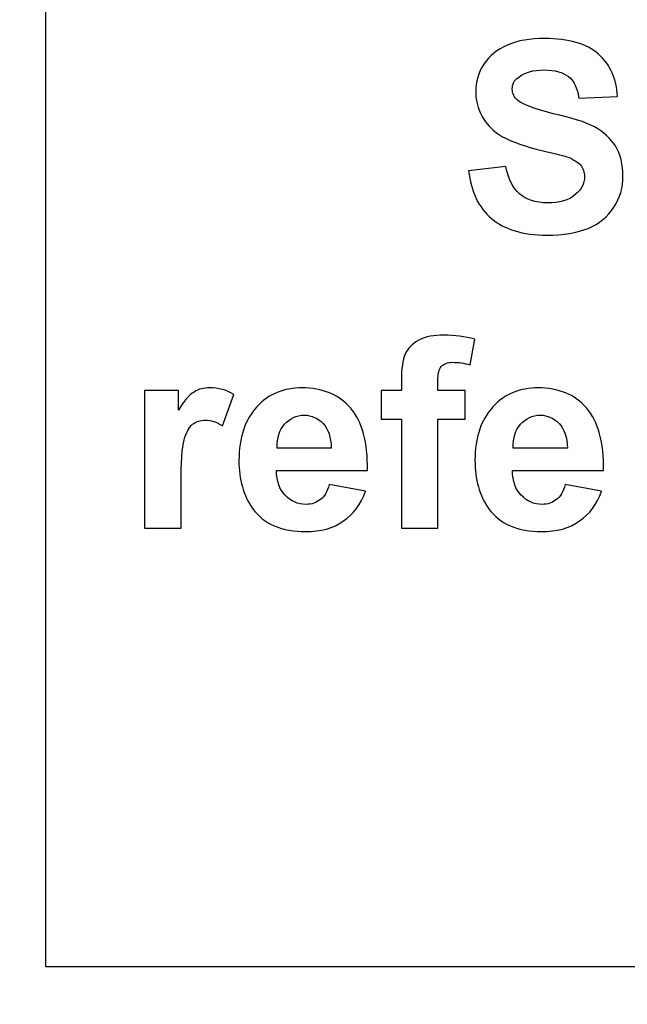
# Model space of a CAD drawing. Header units: centimetres. Extents: x -105 to 112, y -140 to 143.
# Tile 66 of 90: x -102.31 to -100.97, y 60.72 to 62.88. Entities that reach past the tile are written whole.
import ezdxf

# ---------------------------------------------------------------- set-up
doc = ezdxf.new("R2010")
doc.units = ezdxf.units.CM
doc.header["$MEASUREMENT"] = 0
doc.layers.add('Layer 1', color=7, linetype='Continuous')

msp = doc.modelspace()

# ---------------------------------------------------------------- linework, layer by layer
at = {"layer": 'Layer 1', "color": 240, "lineweight": 211}
msp.add_open_spline([(-100.73824, 142.69407), (-100.73824, 142.69407), (27.42324, 142.69407), (27.42324, 142.69407), (27.42324, 142.69407), (29.71918, 142.69407), (31.59804, 140.81576), (31.59804, 138.51964), (31.59804, 138.51964), (31.59804, 138.51964), (31.59804, 60.80756), (31.59804, 60.80756), (31.59804, 60.80756), (31.59804, 58.51145), (29.71918, 56.63332), (27.42324, 56.63332), (27.42324, 56.63332), (27.42324, 56.63332), (-100.73824, 56.63332), (-100.73824, 56.63332), (-100.73824, 56.63332), (-103.0344, 56.63332), (-104.91305, 58.51145), (-104.91305, 60.80756), (-104.91305, 60.80756), (-104.91305, 60.80756), (-104.91305, 138.51964), (-104.91305, 138.51964), (-104.91305, 138.51964), (-104.91305, 140.81576), (-103.0344, 142.69407), (-100.73824, 142.69407)], degree=3, knots=[0, 0, 0, 0, 0.1111111, 0.1111111, 0.1111111, 0.1111111, 0.2222222, 0.2222222, 0.2222222, 0.2222222, 0.3333333, 0.3333333, 0.3333333, 0.3333333, 0.4444444, 0.4444444, 0.4444444, 0.4444444, 0.5555556, 0.5555556, 0.5555556, 0.5555556, 0.6666667, 0.6666667, 0.6666667, 0.6666667, 0.7777778, 0.7777778, 0.7777778, 0.7777778, 1, 1, 1, 1], dxfattribs=at)
at = {"layer": 'Layer 1', "color": 240}
msp.add_open_spline([(-102.24818, 60.8003), (-102.24818, 60.8003), (-99.24818, 60.8003), (-99.24818, 60.8003), (-99.24818, 60.8003), (-99.24818, 60.8003), (-99.24818, 63.8003), (-99.24818, 63.8003), (-99.24818, 63.8003), (-99.24818, 63.8003), (-102.24818, 63.8003), (-102.24818, 63.8003), (-102.24818, 63.8003), (-102.24818, 63.8003), (-102.24818, 60.8003), (-102.24818, 60.8003)], degree=3, knots=[0, 0, 0, 0, 0.2, 0.2, 0.2, 0.2, 0.4, 0.4, 0.4, 0.4, 0.6, 0.6, 0.6, 0.6, 1, 1, 1, 1], dxfattribs=at)
at = {"layer": 'Layer 1', "color": 250, "lineweight": 9}
msp.add_open_spline([(-102.24818, 60.8003), (-102.24818, 60.8003), (-99.24818, 60.8003), (-99.24818, 60.8003), (-99.24818, 60.8003), (-99.24818, 60.8003), (-99.24818, 63.8003), (-99.24818, 63.8003), (-99.24818, 63.8003), (-99.24818, 63.8003), (-102.24818, 63.8003), (-102.24818, 63.8003), (-102.24818, 63.8003), (-102.24818, 63.8003), (-102.24818, 60.8003), (-102.24818, 60.8003)], degree=3, knots=[0, 0, 0, 0, 0.2, 0.2, 0.2, 0.2, 0.4, 0.4, 0.4, 0.4, 0.6, 0.6, 0.6, 0.6, 1, 1, 1, 1], dxfattribs=at)
at = {"layer": 'Layer 1', "color": 7}
for points, knots in [([(-101.31912, 62.55145), (-101.31912, 62.55145), (-101.23687, 62.56054), (-101.23687, 62.56054), (-101.23687, 62.56054), (-101.23191, 62.53329), (-101.22197, 62.51331), (-101.20686, 62.50059), (-101.20686, 62.50059), (-101.19182, 62.48787), (-101.17153, 62.48061), (-101.14589, 62.48061), (-101.14589, 62.48061), (-101.11886, 62.48061), (-101.0985, 62.48606), (-101.08473, 62.49877), (-101.08473, 62.49877), (-101.07103, 62.50967), (-101.06415, 62.52239), (-101.06415, 62.53874), (-101.06415, 62.53874), (-101.06415, 62.54782), (-101.06707, 62.5569), (-101.07282, 62.56417), (-101.07282, 62.56417), (-101.07856, 62.56962), (-101.08864, 62.57688), (-101.10304, 62.58233), (-101.10304, 62.58233), (-101.11283, 62.58415), (-101.13525, 62.59142), (-101.17024, 62.59868), (-101.17024, 62.59868), (-101.21531, 62.6114), (-101.24688, 62.62412), (-101.26504, 62.64046), (-101.26504, 62.64046), (-101.29066, 62.66408), (-101.30335, 62.69314), (-101.30335, 62.72584), (-101.30335, 62.72584), (-101.30335, 62.74582), (-101.29732, 62.76762), (-101.28541, 62.78579), (-101.28541, 62.78579), (-101.27327, 62.80395), (-101.25603, 62.81849), (-101.23333, 62.82757), (-101.23333, 62.82757), (-101.21069, 62.83847), (-101.18344, 62.8421), (-101.15136, 62.8421), (-101.15136, 62.8421), (-101.09914, 62.8421), (-101.05975, 62.8312), (-101.03343, 62.80759), (-101.03343, 62.80759), (-101.00697, 62.78397), (-100.99312, 62.75309), (-100.99178, 62.71494), (-100.99178, 62.71494), (-100.99178, 62.71494), (-101.07636, 62.71131), (-101.07636, 62.71131), (-101.07636, 62.71131), (-101.07997, 62.73311), (-101.08764, 62.74946), (-101.0995, 62.75854), (-101.0995, 62.75854), (-101.1112, 62.76762), (-101.12895, 62.77307), (-101.15243, 62.77307), (-101.15243, 62.77307), (-101.17678, 62.77307), (-101.19578, 62.76762), (-101.20955, 62.75672), (-101.20955, 62.75672), (-101.21836, 62.75127), (-101.2229, 62.74219), (-101.2229, 62.73129), (-101.2229, 62.73129), (-101.2229, 62.72039), (-101.21863, 62.71313), (-101.21033, 62.70586), (-101.21033, 62.70586), (-101.19968, 62.69678), (-101.17392, 62.68769), (-101.13298, 62.6768), (-101.13298, 62.6768), (-101.09205, 62.66771), (-101.06181, 62.65863), (-101.04222, 62.64773), (-101.04222, 62.64773), (-101.02257, 62.63683), (-101.00726, 62.6223), (-100.99617, 62.60595), (-100.99617, 62.60595), (-100.98504, 62.58778), (-100.9795, 62.56417), (-100.9795, 62.53874), (-100.9795, 62.53874), (-100.9795, 62.51512), (-100.98617, 62.49151), (-100.99944, 62.47152), (-100.99944, 62.47152), (-101.01278, 62.44973), (-101.03151, 62.43519), (-101.05585, 62.42429), (-101.05585, 62.42429), (-101.08019, 62.41521), (-101.11056, 62.40976), (-101.14682, 62.40976), (-101.14682, 62.40976), (-101.19961, 62.40976), (-101.24014, 62.42248), (-101.26844, 62.44609), (-101.26844, 62.44609), (-101.29676, 62.46971), (-101.31358, 62.50604), (-101.31912, 62.55145), (-101.31912, 62.55145), (-101.31912, 62.55145), (-101.31912, 62.55145), (-101.31912, 62.55145)], [0, 0, 0, 0, 0.03125, 0.03125, 0.03125, 0.03125, 0.0625, 0.0625, 0.0625, 0.0625, 0.09375, 0.09375, 0.09375, 0.09375, 0.125, 0.125, 0.125, 0.125, 0.15625, 0.15625, 0.15625, 0.15625, 0.1875, 0.1875, 0.1875, 0.1875, 0.21875, 0.21875, 0.21875, 0.21875, 0.25, 0.25, 0.25, 0.25, 0.28125, 0.28125, 0.28125, 0.28125, 0.3125, 0.3125, 0.3125, 0.3125, 0.34375, 0.34375, 0.34375, 0.34375, 0.375, 0.375, 0.375, 0.375, 0.40625, 0.40625, 0.40625, 0.40625, 0.4375, 0.4375, 0.4375, 0.4375, 0.46875, 0.46875, 0.46875, 0.46875, 0.5, 0.5, 0.5, 0.5, 0.53125, 0.53125, 0.53125, 0.53125, 0.5625, 0.5625, 0.5625, 0.5625, 0.59375, 0.59375, 0.59375, 0.59375, 0.625, 0.625, 0.625, 0.625, 0.65625, 0.65625, 0.65625, 0.65625, 0.6875, 0.6875, 0.6875, 0.6875, 0.71875, 0.71875, 0.71875, 0.71875, 0.75, 0.75, 0.75, 0.75, 0.78125, 0.78125, 0.78125, 0.78125, 0.8125, 0.8125, 0.8125, 0.8125, 0.84375, 0.84375, 0.84375, 0.84375, 0.875, 0.875, 0.875, 0.875, 0.90625, 0.90625, 0.90625, 0.90625, 0.9375, 0.9375, 0.9375, 0.9375, 1, 1, 1, 1]), ([(-101.51091, 62.06825), (-101.51091, 62.06825), (-101.46657, 62.06825), (-101.46657, 62.06825), (-101.46657, 62.06825), (-101.46657, 62.06825), (-101.46657, 62.09005), (-101.46657, 62.09005), (-101.46657, 62.09005), (-101.46657, 62.11548), (-101.46386, 62.13546), (-101.4584, 62.14818), (-101.4584, 62.14818), (-101.45295, 62.16089), (-101.44294, 62.16998), (-101.42839, 62.17906), (-101.42839, 62.17906), (-101.41364, 62.18633), (-101.39518, 62.18996), (-101.37276, 62.18996), (-101.37276, 62.18996), (-101.34998, 62.18996), (-101.32748, 62.18633), (-101.3055, 62.18088), (-101.3055, 62.18088), (-101.3055, 62.18088), (-101.31571, 62.12456), (-101.31571, 62.12456), (-101.31571, 62.12456), (-101.32877, 62.1282), (-101.34132, 62.13001), (-101.35338, 62.13001), (-101.35338, 62.13001), (-101.36524, 62.13001), (-101.37367, 62.12638), (-101.37887, 62.12093), (-101.37887, 62.12093), (-101.38404, 62.11548), (-101.38659, 62.10458), (-101.38659, 62.09005), (-101.38659, 62.09005), (-101.38659, 62.09005), (-101.38659, 62.06825), (-101.38659, 62.06825), (-101.38659, 62.06825), (-101.38659, 62.06825), (-101.3265, 62.06825), (-101.3265, 62.06825), (-101.3265, 62.06825), (-101.3265, 62.06825), (-101.3265, 62.00467), (-101.3265, 62.00467), (-101.3265, 62.00467), (-101.3265, 62.00467), (-101.38659, 62.00467), (-101.38659, 62.00467), (-101.38659, 62.00467), (-101.38659, 62.00467), (-101.38659, 61.76489), (-101.38659, 61.76489), (-101.38659, 61.76489), (-101.38659, 61.76489), (-101.46657, 61.76489), (-101.46657, 61.76489), (-101.46657, 61.76489), (-101.46657, 61.76489), (-101.46657, 62.00467), (-101.46657, 62.00467), (-101.46657, 62.00467), (-101.46657, 62.00467), (-101.51091, 62.00467), (-101.51091, 62.00467), (-101.51091, 62.00467), (-101.51091, 62.00467), (-101.51091, 62.06825), (-101.51091, 62.06825)], [0, 0, 0, 0, 0.05, 0.05, 0.05, 0.05, 0.1, 0.1, 0.1, 0.1, 0.15, 0.15, 0.15, 0.15, 0.2, 0.2, 0.2, 0.2, 0.25, 0.25, 0.25, 0.25, 0.3, 0.3, 0.3, 0.3, 0.35, 0.35, 0.35, 0.35, 0.4, 0.4, 0.4, 0.4, 0.45, 0.45, 0.45, 0.45, 0.5, 0.5, 0.5, 0.5, 0.55, 0.55, 0.55, 0.55, 0.6, 0.6, 0.6, 0.6, 0.65, 0.65, 0.65, 0.65, 0.7, 0.7, 0.7, 0.7, 0.75, 0.75, 0.75, 0.75, 0.8, 0.8, 0.8, 0.8, 0.85, 0.85, 0.85, 0.85, 0.9, 0.9, 0.9, 0.9, 1, 1, 1, 1]), ([(-101.95108, 61.76489), (-101.95108, 61.76489), (-102.03105, 61.76489), (-102.03105, 61.76489), (-102.03105, 61.76489), (-102.03105, 61.76489), (-102.03105, 62.06825), (-102.03105, 62.06825), (-102.03105, 62.06825), (-102.03105, 62.06825), (-101.95689, 62.06825), (-101.95689, 62.06825), (-101.95689, 62.06825), (-101.95689, 62.06825), (-101.95689, 62.02465), (-101.95689, 62.02465), (-101.95689, 62.02465), (-101.9442, 62.04464), (-101.9327, 62.05917), (-101.92247, 62.06462), (-101.92247, 62.06462), (-101.91226, 62.07188), (-101.90069, 62.0737), (-101.88777, 62.0737), (-101.88777, 62.0737), (-101.86946, 62.0737), (-101.85188, 62.07007), (-101.83499, 62.05917), (-101.83499, 62.05917), (-101.83499, 62.05917), (-101.85975, 61.99014), (-101.85975, 61.99014), (-101.85975, 61.99014), (-101.8733, 61.99922), (-101.88579, 62.00285), (-101.89737, 62.00285), (-101.89737, 62.00285), (-101.90865, 62.00285), (-101.91822, 61.99922), (-101.92596, 61.99377), (-101.92596, 61.99377), (-101.93375, 61.98651), (-101.93986, 61.97561), (-101.9444, 61.95926), (-101.9444, 61.95926), (-101.94887, 61.94291), (-101.95108, 61.91021), (-101.95108, 61.85753), (-101.95108, 61.85753), (-101.95108, 61.85753), (-101.95108, 61.76489), (-101.95108, 61.76489)], [0, 0, 0, 0, 0.0714286, 0.0714286, 0.0714286, 0.0714286, 0.1428571, 0.1428571, 0.1428571, 0.1428571, 0.2142857, 0.2142857, 0.2142857, 0.2142857, 0.2857143, 0.2857143, 0.2857143, 0.2857143, 0.3571429, 0.3571429, 0.3571429, 0.3571429, 0.4285714, 0.4285714, 0.4285714, 0.4285714, 0.5, 0.5, 0.5, 0.5, 0.5714286, 0.5714286, 0.5714286, 0.5714286, 0.6428571, 0.6428571, 0.6428571, 0.6428571, 0.7142857, 0.7142857, 0.7142857, 0.7142857, 0.7857143, 0.7857143, 0.7857143, 0.7857143, 0.8571429, 0.8571429, 0.8571429, 0.8571429, 1, 1, 1, 1]), ([(-101.62537, 61.86116), (-101.62537, 61.86116), (-101.54546, 61.84663), (-101.54546, 61.84663), (-101.54546, 61.84663), (-101.55562, 61.81757), (-101.57188, 61.79577), (-101.59393, 61.78124), (-101.59393, 61.78124), (-101.61615, 61.76489), (-101.64383, 61.75762), (-101.67704, 61.75762), (-101.67704, 61.75762), (-101.72961, 61.75762), (-101.76865, 61.77397), (-101.79382, 61.80848), (-101.79382, 61.80848), (-101.81377, 61.83755), (-101.82378, 61.87206), (-101.82378, 61.91384), (-101.82378, 61.91384), (-101.82378, 61.96471), (-101.81064, 62.00285), (-101.78447, 62.03192), (-101.78447, 62.03192), (-101.75835, 62.06098), (-101.72514, 62.0737), (-101.68512, 62.0737), (-101.68512, 62.0737), (-101.64012, 62.0737), (-101.60465, 62.05917), (-101.57862, 62.0301), (-101.57862, 62.0301), (-101.55264, 61.99922), (-101.54014, 61.95381), (-101.54136, 61.89204), (-101.54136, 61.89204), (-101.54136, 61.89204), (-101.74152, 61.89204), (-101.74152, 61.89204), (-101.74152, 61.89204), (-101.74089, 61.86843), (-101.73451, 61.85026), (-101.72216, 61.83755), (-101.72216, 61.83755), (-101.70988, 61.82483), (-101.69449, 61.81757), (-101.67626, 61.81757), (-101.67626, 61.81757), (-101.66368, 61.81757), (-101.65319, 61.8212), (-101.64474, 61.82847), (-101.64474, 61.82847), (-101.63616, 61.83392), (-101.62977, 61.84481), (-101.62537, 61.86116), (-101.62537, 61.86116), (-101.62537, 61.86116), (-101.62537, 61.86116), (-101.62537, 61.86116)], [0, 0, 0, 0, 0.0625, 0.0625, 0.0625, 0.0625, 0.125, 0.125, 0.125, 0.125, 0.1875, 0.1875, 0.1875, 0.1875, 0.25, 0.25, 0.25, 0.25, 0.3125, 0.3125, 0.3125, 0.3125, 0.375, 0.375, 0.375, 0.375, 0.4375, 0.4375, 0.4375, 0.4375, 0.5, 0.5, 0.5, 0.5, 0.5625, 0.5625, 0.5625, 0.5625, 0.625, 0.625, 0.625, 0.625, 0.6875, 0.6875, 0.6875, 0.6875, 0.75, 0.75, 0.75, 0.75, 0.8125, 0.8125, 0.8125, 0.8125, 0.875, 0.875, 0.875, 0.875, 1, 1, 1, 1]), ([(-101.10651, 61.86116), (-101.10651, 61.86116), (-101.02655, 61.84663), (-101.02655, 61.84663), (-101.02655, 61.84663), (-101.03683, 61.81757), (-101.05301, 61.79577), (-101.07509, 61.78124), (-101.07509, 61.78124), (-101.0973, 61.76489), (-101.12497, 61.75762), (-101.15817, 61.75762), (-101.15817, 61.75762), (-101.21084, 61.75762), (-101.24978, 61.77397), (-101.27498, 61.80848), (-101.27498, 61.80848), (-101.29491, 61.83755), (-101.30492, 61.87206), (-101.30492, 61.91384), (-101.30492, 61.91384), (-101.30492, 61.96471), (-101.2918, 62.00285), (-101.26561, 62.03192), (-101.26561, 62.03192), (-101.2395, 62.06098), (-101.2063, 62.0737), (-101.16626, 62.0737), (-101.16626, 62.0737), (-101.12128, 62.0737), (-101.0858, 62.05917), (-101.05975, 62.0301), (-101.05975, 62.0301), (-101.03378, 61.99922), (-101.0213, 61.95381), (-101.0225, 61.89204), (-101.0225, 61.89204), (-101.0225, 61.89204), (-101.22268, 61.89204), (-101.22268, 61.89204), (-101.22268, 61.89204), (-101.22204, 61.86843), (-101.21565, 61.85026), (-101.20332, 61.83755), (-101.20332, 61.83755), (-101.19104, 61.82483), (-101.17563, 61.81757), (-101.15739, 61.81757), (-101.15739, 61.81757), (-101.14484, 61.81757), (-101.13434, 61.8212), (-101.12589, 61.82847), (-101.12589, 61.82847), (-101.1173, 61.83392), (-101.11093, 61.84481), (-101.10651, 61.86116), (-101.10651, 61.86116), (-101.10651, 61.86116), (-101.10651, 61.86116), (-101.10651, 61.86116)], [0, 0, 0, 0, 0.0625, 0.0625, 0.0625, 0.0625, 0.125, 0.125, 0.125, 0.125, 0.1875, 0.1875, 0.1875, 0.1875, 0.25, 0.25, 0.25, 0.25, 0.3125, 0.3125, 0.3125, 0.3125, 0.375, 0.375, 0.375, 0.375, 0.4375, 0.4375, 0.4375, 0.4375, 0.5, 0.5, 0.5, 0.5, 0.5625, 0.5625, 0.5625, 0.5625, 0.625, 0.625, 0.625, 0.625, 0.6875, 0.6875, 0.6875, 0.6875, 0.75, 0.75, 0.75, 0.75, 0.8125, 0.8125, 0.8125, 0.8125, 0.875, 0.875, 0.875, 0.875, 1, 1, 1, 1]), ([(-101.62069, 61.94109), (-101.62132, 61.96471), (-101.62721, 61.98287), (-101.63856, 61.99559), (-101.63856, 61.99559), (-101.64999, 62.00649), (-101.66376, 62.01375), (-101.68016, 62.01375), (-101.68016, 62.01375), (-101.69755, 62.01375), (-101.71195, 62.00649), (-101.7233, 61.99377), (-101.7233, 61.99377), (-101.73471, 61.98106), (-101.74025, 61.96471), (-101.74003, 61.94109), (-101.74003, 61.94109), (-101.74003, 61.94109), (-101.62069, 61.94109), (-101.62069, 61.94109), (-101.62069, 61.94109), (-101.62069, 61.94109), (-101.62069, 61.94109), (-101.62069, 61.94109)], [0, 0, 0, 0, 0.1428571, 0.1428571, 0.1428571, 0.1428571, 0.2857143, 0.2857143, 0.2857143, 0.2857143, 0.4285714, 0.4285714, 0.4285714, 0.4285714, 0.5714286, 0.5714286, 0.5714286, 0.5714286, 0.7142857, 0.7142857, 0.7142857, 0.7142857, 1, 1, 1, 1]), ([(-101.10184, 61.94109), (-101.10241, 61.96471), (-101.10836, 61.98287), (-101.11972, 61.99559), (-101.11972, 61.99559), (-101.13114, 62.00649), (-101.14491, 62.01375), (-101.1613, 62.01375), (-101.1613, 62.01375), (-101.17868, 62.01375), (-101.19309, 62.00649), (-101.20444, 61.99377), (-101.20444, 61.99377), (-101.21587, 61.98106), (-101.22141, 61.96471), (-101.22119, 61.94109), (-101.22119, 61.94109), (-101.22119, 61.94109), (-101.10184, 61.94109), (-101.10184, 61.94109), (-101.10184, 61.94109), (-101.10184, 61.94109), (-101.10184, 61.94109), (-101.10184, 61.94109)], [0, 0, 0, 0, 0.1428571, 0.1428571, 0.1428571, 0.1428571, 0.2857143, 0.2857143, 0.2857143, 0.2857143, 0.4285714, 0.4285714, 0.4285714, 0.4285714, 0.5714286, 0.5714286, 0.5714286, 0.5714286, 0.7142857, 0.7142857, 0.7142857, 0.7142857, 1, 1, 1, 1])]:
    msp.add_open_spline(points, degree=3, knots=knots, dxfattribs=at)
at = {"layer": 'Layer 1', "color": 7, "lineweight": 9}
for points, knots in [([(-101.31912, 62.55145), (-101.31912, 62.55145), (-101.23687, 62.56054), (-101.23687, 62.56054), (-101.23687, 62.56054), (-101.23191, 62.53329), (-101.22197, 62.51331), (-101.20686, 62.50059), (-101.20686, 62.50059), (-101.19182, 62.48787), (-101.17153, 62.48061), (-101.14589, 62.48061), (-101.14589, 62.48061), (-101.11886, 62.48061), (-101.0985, 62.48606), (-101.08473, 62.49877), (-101.08473, 62.49877), (-101.07103, 62.50967), (-101.06415, 62.52239), (-101.06415, 62.53874), (-101.06415, 62.53874), (-101.06415, 62.54782), (-101.06707, 62.5569), (-101.07282, 62.56417), (-101.07282, 62.56417), (-101.07856, 62.56962), (-101.08864, 62.57688), (-101.10304, 62.58233), (-101.10304, 62.58233), (-101.11283, 62.58415), (-101.13525, 62.59142), (-101.17024, 62.59868), (-101.17024, 62.59868), (-101.21531, 62.6114), (-101.24688, 62.62412), (-101.26504, 62.64046), (-101.26504, 62.64046), (-101.29066, 62.66408), (-101.30335, 62.69314), (-101.30335, 62.72584), (-101.30335, 62.72584), (-101.30335, 62.74582), (-101.29732, 62.76762), (-101.28541, 62.78579), (-101.28541, 62.78579), (-101.27327, 62.80395), (-101.25603, 62.81849), (-101.23333, 62.82757), (-101.23333, 62.82757), (-101.21069, 62.83847), (-101.18344, 62.8421), (-101.15136, 62.8421), (-101.15136, 62.8421), (-101.09914, 62.8421), (-101.05975, 62.8312), (-101.03343, 62.80759), (-101.03343, 62.80759), (-101.00697, 62.78397), (-100.99312, 62.75309), (-100.99178, 62.71494), (-100.99178, 62.71494), (-100.99178, 62.71494), (-101.07636, 62.71131), (-101.07636, 62.71131), (-101.07636, 62.71131), (-101.07997, 62.73311), (-101.08764, 62.74946), (-101.0995, 62.75854), (-101.0995, 62.75854), (-101.1112, 62.76762), (-101.12895, 62.77307), (-101.15243, 62.77307), (-101.15243, 62.77307), (-101.17678, 62.77307), (-101.19578, 62.76762), (-101.20955, 62.75672), (-101.20955, 62.75672), (-101.21836, 62.75127), (-101.2229, 62.74219), (-101.2229, 62.73129), (-101.2229, 62.73129), (-101.2229, 62.72039), (-101.21863, 62.71313), (-101.21033, 62.70586), (-101.21033, 62.70586), (-101.19968, 62.69678), (-101.17392, 62.68769), (-101.13298, 62.6768), (-101.13298, 62.6768), (-101.09205, 62.66771), (-101.06181, 62.65863), (-101.04222, 62.64773), (-101.04222, 62.64773), (-101.02257, 62.63683), (-101.00726, 62.6223), (-100.99617, 62.60595), (-100.99617, 62.60595), (-100.98504, 62.58778), (-100.9795, 62.56417), (-100.9795, 62.53874), (-100.9795, 62.53874), (-100.9795, 62.51512), (-100.98617, 62.49151), (-100.99944, 62.47152), (-100.99944, 62.47152), (-101.01278, 62.44973), (-101.03151, 62.43519), (-101.05585, 62.42429), (-101.05585, 62.42429), (-101.08019, 62.41521), (-101.11056, 62.40976), (-101.14682, 62.40976), (-101.14682, 62.40976), (-101.19961, 62.40976), (-101.24014, 62.42248), (-101.26844, 62.44609), (-101.26844, 62.44609), (-101.29676, 62.46971), (-101.31358, 62.50604), (-101.31912, 62.55145), (-101.31912, 62.55145), (-101.31912, 62.55145), (-101.31912, 62.55145), (-101.31912, 62.55145)], [0, 0, 0, 0, 0.03125, 0.03125, 0.03125, 0.03125, 0.0625, 0.0625, 0.0625, 0.0625, 0.09375, 0.09375, 0.09375, 0.09375, 0.125, 0.125, 0.125, 0.125, 0.15625, 0.15625, 0.15625, 0.15625, 0.1875, 0.1875, 0.1875, 0.1875, 0.21875, 0.21875, 0.21875, 0.21875, 0.25, 0.25, 0.25, 0.25, 0.28125, 0.28125, 0.28125, 0.28125, 0.3125, 0.3125, 0.3125, 0.3125, 0.34375, 0.34375, 0.34375, 0.34375, 0.375, 0.375, 0.375, 0.375, 0.40625, 0.40625, 0.40625, 0.40625, 0.4375, 0.4375, 0.4375, 0.4375, 0.46875, 0.46875, 0.46875, 0.46875, 0.5, 0.5, 0.5, 0.5, 0.53125, 0.53125, 0.53125, 0.53125, 0.5625, 0.5625, 0.5625, 0.5625, 0.59375, 0.59375, 0.59375, 0.59375, 0.625, 0.625, 0.625, 0.625, 0.65625, 0.65625, 0.65625, 0.65625, 0.6875, 0.6875, 0.6875, 0.6875, 0.71875, 0.71875, 0.71875, 0.71875, 0.75, 0.75, 0.75, 0.75, 0.78125, 0.78125, 0.78125, 0.78125, 0.8125, 0.8125, 0.8125, 0.8125, 0.84375, 0.84375, 0.84375, 0.84375, 0.875, 0.875, 0.875, 0.875, 0.90625, 0.90625, 0.90625, 0.90625, 0.9375, 0.9375, 0.9375, 0.9375, 1, 1, 1, 1]), ([(-101.51091, 62.06825), (-101.51091, 62.06825), (-101.46657, 62.06825), (-101.46657, 62.06825), (-101.46657, 62.06825), (-101.46657, 62.06825), (-101.46657, 62.09005), (-101.46657, 62.09005), (-101.46657, 62.09005), (-101.46657, 62.11548), (-101.46386, 62.13546), (-101.4584, 62.14818), (-101.4584, 62.14818), (-101.45295, 62.16089), (-101.44294, 62.16998), (-101.42839, 62.17906), (-101.42839, 62.17906), (-101.41364, 62.18633), (-101.39518, 62.18996), (-101.37276, 62.18996), (-101.37276, 62.18996), (-101.34998, 62.18996), (-101.32748, 62.18633), (-101.3055, 62.18088), (-101.3055, 62.18088), (-101.3055, 62.18088), (-101.31571, 62.12456), (-101.31571, 62.12456), (-101.31571, 62.12456), (-101.32877, 62.1282), (-101.34132, 62.13001), (-101.35338, 62.13001), (-101.35338, 62.13001), (-101.36524, 62.13001), (-101.37367, 62.12638), (-101.37887, 62.12093), (-101.37887, 62.12093), (-101.38404, 62.11548), (-101.38659, 62.10458), (-101.38659, 62.09005), (-101.38659, 62.09005), (-101.38659, 62.09005), (-101.38659, 62.06825), (-101.38659, 62.06825), (-101.38659, 62.06825), (-101.38659, 62.06825), (-101.3265, 62.06825), (-101.3265, 62.06825), (-101.3265, 62.06825), (-101.3265, 62.06825), (-101.3265, 62.00467), (-101.3265, 62.00467), (-101.3265, 62.00467), (-101.3265, 62.00467), (-101.38659, 62.00467), (-101.38659, 62.00467), (-101.38659, 62.00467), (-101.38659, 62.00467), (-101.38659, 61.76489), (-101.38659, 61.76489), (-101.38659, 61.76489), (-101.38659, 61.76489), (-101.46657, 61.76489), (-101.46657, 61.76489), (-101.46657, 61.76489), (-101.46657, 61.76489), (-101.46657, 62.00467), (-101.46657, 62.00467), (-101.46657, 62.00467), (-101.46657, 62.00467), (-101.51091, 62.00467), (-101.51091, 62.00467), (-101.51091, 62.00467), (-101.51091, 62.00467), (-101.51091, 62.06825), (-101.51091, 62.06825)], [0, 0, 0, 0, 0.05, 0.05, 0.05, 0.05, 0.1, 0.1, 0.1, 0.1, 0.15, 0.15, 0.15, 0.15, 0.2, 0.2, 0.2, 0.2, 0.25, 0.25, 0.25, 0.25, 0.3, 0.3, 0.3, 0.3, 0.35, 0.35, 0.35, 0.35, 0.4, 0.4, 0.4, 0.4, 0.45, 0.45, 0.45, 0.45, 0.5, 0.5, 0.5, 0.5, 0.55, 0.55, 0.55, 0.55, 0.6, 0.6, 0.6, 0.6, 0.65, 0.65, 0.65, 0.65, 0.7, 0.7, 0.7, 0.7, 0.75, 0.75, 0.75, 0.75, 0.8, 0.8, 0.8, 0.8, 0.85, 0.85, 0.85, 0.85, 0.9, 0.9, 0.9, 0.9, 1, 1, 1, 1]), ([(-101.95108, 61.76489), (-101.95108, 61.76489), (-102.03105, 61.76489), (-102.03105, 61.76489), (-102.03105, 61.76489), (-102.03105, 61.76489), (-102.03105, 62.06825), (-102.03105, 62.06825), (-102.03105, 62.06825), (-102.03105, 62.06825), (-101.95689, 62.06825), (-101.95689, 62.06825), (-101.95689, 62.06825), (-101.95689, 62.06825), (-101.95689, 62.02465), (-101.95689, 62.02465), (-101.95689, 62.02465), (-101.9442, 62.04464), (-101.9327, 62.05917), (-101.92247, 62.06462), (-101.92247, 62.06462), (-101.91226, 62.07188), (-101.90069, 62.0737), (-101.88777, 62.0737), (-101.88777, 62.0737), (-101.86946, 62.0737), (-101.85188, 62.07007), (-101.83499, 62.05917), (-101.83499, 62.05917), (-101.83499, 62.05917), (-101.85975, 61.99014), (-101.85975, 61.99014), (-101.85975, 61.99014), (-101.8733, 61.99922), (-101.88579, 62.00285), (-101.89737, 62.00285), (-101.89737, 62.00285), (-101.90865, 62.00285), (-101.91822, 61.99922), (-101.92596, 61.99377), (-101.92596, 61.99377), (-101.93375, 61.98651), (-101.93986, 61.97561), (-101.9444, 61.95926), (-101.9444, 61.95926), (-101.94887, 61.94291), (-101.95108, 61.91021), (-101.95108, 61.85753), (-101.95108, 61.85753), (-101.95108, 61.85753), (-101.95108, 61.76489), (-101.95108, 61.76489)], [0, 0, 0, 0, 0.0714286, 0.0714286, 0.0714286, 0.0714286, 0.1428571, 0.1428571, 0.1428571, 0.1428571, 0.2142857, 0.2142857, 0.2142857, 0.2142857, 0.2857143, 0.2857143, 0.2857143, 0.2857143, 0.3571429, 0.3571429, 0.3571429, 0.3571429, 0.4285714, 0.4285714, 0.4285714, 0.4285714, 0.5, 0.5, 0.5, 0.5, 0.5714286, 0.5714286, 0.5714286, 0.5714286, 0.6428571, 0.6428571, 0.6428571, 0.6428571, 0.7142857, 0.7142857, 0.7142857, 0.7142857, 0.7857143, 0.7857143, 0.7857143, 0.7857143, 0.8571429, 0.8571429, 0.8571429, 0.8571429, 1, 1, 1, 1]), ([(-101.62537, 61.86116), (-101.62537, 61.86116), (-101.54546, 61.84663), (-101.54546, 61.84663), (-101.54546, 61.84663), (-101.55562, 61.81757), (-101.57188, 61.79577), (-101.59393, 61.78124), (-101.59393, 61.78124), (-101.61615, 61.76489), (-101.64383, 61.75762), (-101.67704, 61.75762), (-101.67704, 61.75762), (-101.72961, 61.75762), (-101.76865, 61.77397), (-101.79382, 61.80848), (-101.79382, 61.80848), (-101.81377, 61.83755), (-101.82378, 61.87206), (-101.82378, 61.91384), (-101.82378, 61.91384), (-101.82378, 61.96471), (-101.81064, 62.00285), (-101.78447, 62.03192), (-101.78447, 62.03192), (-101.75835, 62.06098), (-101.72514, 62.0737), (-101.68512, 62.0737), (-101.68512, 62.0737), (-101.64012, 62.0737), (-101.60465, 62.05917), (-101.57862, 62.0301), (-101.57862, 62.0301), (-101.55264, 61.99922), (-101.54014, 61.95381), (-101.54136, 61.89204), (-101.54136, 61.89204), (-101.54136, 61.89204), (-101.74152, 61.89204), (-101.74152, 61.89204), (-101.74152, 61.89204), (-101.74089, 61.86843), (-101.73451, 61.85026), (-101.72216, 61.83755), (-101.72216, 61.83755), (-101.70988, 61.82483), (-101.69449, 61.81757), (-101.67626, 61.81757), (-101.67626, 61.81757), (-101.66368, 61.81757), (-101.65319, 61.8212), (-101.64474, 61.82847), (-101.64474, 61.82847), (-101.63616, 61.83392), (-101.62977, 61.84481), (-101.62537, 61.86116), (-101.62537, 61.86116), (-101.62537, 61.86116), (-101.62537, 61.86116), (-101.62537, 61.86116)], [0, 0, 0, 0, 0.0625, 0.0625, 0.0625, 0.0625, 0.125, 0.125, 0.125, 0.125, 0.1875, 0.1875, 0.1875, 0.1875, 0.25, 0.25, 0.25, 0.25, 0.3125, 0.3125, 0.3125, 0.3125, 0.375, 0.375, 0.375, 0.375, 0.4375, 0.4375, 0.4375, 0.4375, 0.5, 0.5, 0.5, 0.5, 0.5625, 0.5625, 0.5625, 0.5625, 0.625, 0.625, 0.625, 0.625, 0.6875, 0.6875, 0.6875, 0.6875, 0.75, 0.75, 0.75, 0.75, 0.8125, 0.8125, 0.8125, 0.8125, 0.875, 0.875, 0.875, 0.875, 1, 1, 1, 1]), ([(-101.10651, 61.86116), (-101.10651, 61.86116), (-101.02655, 61.84663), (-101.02655, 61.84663), (-101.02655, 61.84663), (-101.03683, 61.81757), (-101.05301, 61.79577), (-101.07509, 61.78124), (-101.07509, 61.78124), (-101.0973, 61.76489), (-101.12497, 61.75762), (-101.15817, 61.75762), (-101.15817, 61.75762), (-101.21084, 61.75762), (-101.24978, 61.77397), (-101.27498, 61.80848), (-101.27498, 61.80848), (-101.29491, 61.83755), (-101.30492, 61.87206), (-101.30492, 61.91384), (-101.30492, 61.91384), (-101.30492, 61.96471), (-101.2918, 62.00285), (-101.26561, 62.03192), (-101.26561, 62.03192), (-101.2395, 62.06098), (-101.2063, 62.0737), (-101.16626, 62.0737), (-101.16626, 62.0737), (-101.12128, 62.0737), (-101.0858, 62.05917), (-101.05975, 62.0301), (-101.05975, 62.0301), (-101.03378, 61.99922), (-101.0213, 61.95381), (-101.0225, 61.89204), (-101.0225, 61.89204), (-101.0225, 61.89204), (-101.22268, 61.89204), (-101.22268, 61.89204), (-101.22268, 61.89204), (-101.22204, 61.86843), (-101.21565, 61.85026), (-101.20332, 61.83755), (-101.20332, 61.83755), (-101.19104, 61.82483), (-101.17563, 61.81757), (-101.15739, 61.81757), (-101.15739, 61.81757), (-101.14484, 61.81757), (-101.13434, 61.8212), (-101.12589, 61.82847), (-101.12589, 61.82847), (-101.1173, 61.83392), (-101.11093, 61.84481), (-101.10651, 61.86116), (-101.10651, 61.86116), (-101.10651, 61.86116), (-101.10651, 61.86116), (-101.10651, 61.86116)], [0, 0, 0, 0, 0.0625, 0.0625, 0.0625, 0.0625, 0.125, 0.125, 0.125, 0.125, 0.1875, 0.1875, 0.1875, 0.1875, 0.25, 0.25, 0.25, 0.25, 0.3125, 0.3125, 0.3125, 0.3125, 0.375, 0.375, 0.375, 0.375, 0.4375, 0.4375, 0.4375, 0.4375, 0.5, 0.5, 0.5, 0.5, 0.5625, 0.5625, 0.5625, 0.5625, 0.625, 0.625, 0.625, 0.625, 0.6875, 0.6875, 0.6875, 0.6875, 0.75, 0.75, 0.75, 0.75, 0.8125, 0.8125, 0.8125, 0.8125, 0.875, 0.875, 0.875, 0.875, 1, 1, 1, 1]), ([(-101.62069, 61.94109), (-101.62132, 61.96471), (-101.62721, 61.98287), (-101.63856, 61.99559), (-101.63856, 61.99559), (-101.64999, 62.00649), (-101.66376, 62.01375), (-101.68016, 62.01375), (-101.68016, 62.01375), (-101.69755, 62.01375), (-101.71195, 62.00649), (-101.7233, 61.99377), (-101.7233, 61.99377), (-101.73471, 61.98106), (-101.74025, 61.96471), (-101.74003, 61.94109), (-101.74003, 61.94109), (-101.74003, 61.94109), (-101.62069, 61.94109), (-101.62069, 61.94109), (-101.62069, 61.94109), (-101.62069, 61.94109), (-101.62069, 61.94109), (-101.62069, 61.94109)], [0, 0, 0, 0, 0.1428571, 0.1428571, 0.1428571, 0.1428571, 0.2857143, 0.2857143, 0.2857143, 0.2857143, 0.4285714, 0.4285714, 0.4285714, 0.4285714, 0.5714286, 0.5714286, 0.5714286, 0.5714286, 0.7142857, 0.7142857, 0.7142857, 0.7142857, 1, 1, 1, 1]), ([(-101.10184, 61.94109), (-101.10241, 61.96471), (-101.10836, 61.98287), (-101.11972, 61.99559), (-101.11972, 61.99559), (-101.13114, 62.00649), (-101.14491, 62.01375), (-101.1613, 62.01375), (-101.1613, 62.01375), (-101.17868, 62.01375), (-101.19309, 62.00649), (-101.20444, 61.99377), (-101.20444, 61.99377), (-101.21587, 61.98106), (-101.22141, 61.96471), (-101.22119, 61.94109), (-101.22119, 61.94109), (-101.22119, 61.94109), (-101.10184, 61.94109), (-101.10184, 61.94109), (-101.10184, 61.94109), (-101.10184, 61.94109), (-101.10184, 61.94109), (-101.10184, 61.94109)], [0, 0, 0, 0, 0.1428571, 0.1428571, 0.1428571, 0.1428571, 0.2857143, 0.2857143, 0.2857143, 0.2857143, 0.4285714, 0.4285714, 0.4285714, 0.4285714, 0.5714286, 0.5714286, 0.5714286, 0.5714286, 0.7142857, 0.7142857, 0.7142857, 0.7142857, 1, 1, 1, 1])]:
    msp.add_open_spline(points, degree=3, knots=knots, dxfattribs=at)

doc.saveas('drawing.dxf')
